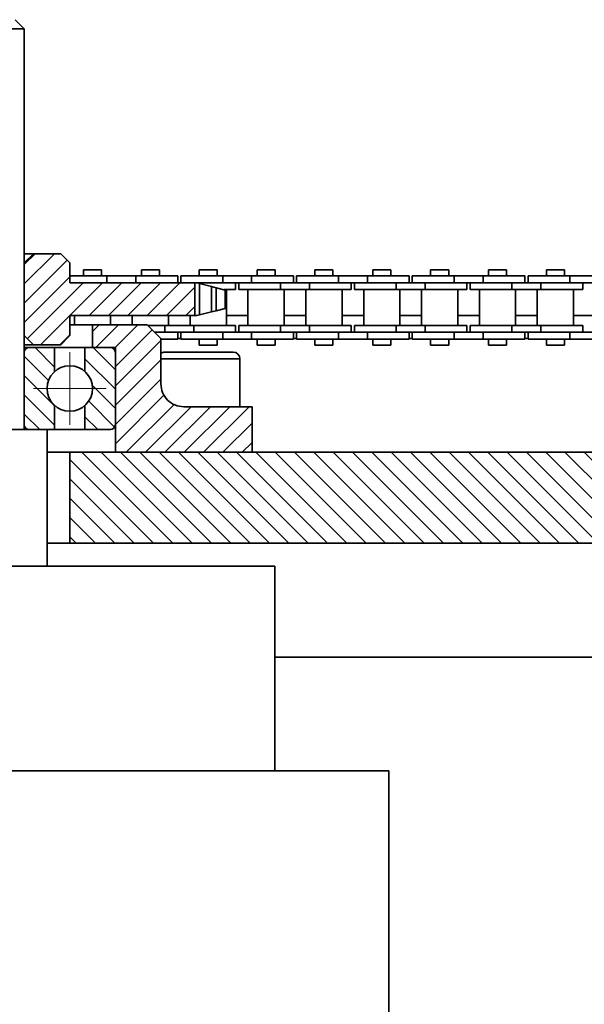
# Model space of a CAD drawing. Header units: millimetres. Extents: x -14862 to 14862, y -10512 to 10512.
# Tile 41 of 199: x -5515 to -5391, y -322 to -106. Entities that reach past the tile are written whole.
import ezdxf

# ---------------------------------------------------------------- set-up
doc = ezdxf.new("R2010")
doc.units = ezdxf.units.MM
doc.header["$LTSCALE"] = 4
doc.linetypes.add('点画线', pattern=[18, 12, -2, 2, -2])
for name, color, linetype, lineweight in [('中心线层', 1, '点画线', 18), ('几何体', 7, 'Continuous', 35), ('剖面线层', 4, 'Continuous', 18)]:
    doc.layers.add(name, color=color, linetype=linetype, lineweight=lineweight)
pattern_1 = [(135, (0, 0), (-2.121320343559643, -2.121320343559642), [])]
pattern_2 = [(45, (0, 0), (-2.121320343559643, 2.121320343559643), [])]

msp = doc.modelspace()

# ---------------------------------------------------------------- hatches: boundary and pattern name
at = {"layer": '剖面线层'}
h = msp.add_hatch(dxfattribs=at)
h.set_pattern_fill('无图案', color=256, style=0, pattern_type=0)
h.set_pattern_definition(pattern_2)
h.paths.add_polyline_path([(-5591.313091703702, -170.8801798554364), (-5591.313091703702, -163.6665873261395), (-5585.972515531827, -163.6665873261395), (-5585.272518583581, -163.6665873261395), (-5576.098171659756, -163.6665873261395), (-5569.747654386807, -163.6665873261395), (-5563.859669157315, -163.6665873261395), (-5563.859669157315, -162.1666960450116), (-5563.859669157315, -159.2734865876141), (-5561.858860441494, -157.2733931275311), (-5555.859295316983, -157.2733931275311), (-5553.859440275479, -159.2734865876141), (-5553.859440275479, -175.2732805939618), (-5555.859295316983, -177.2733740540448), (-5561.858860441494, -177.2733740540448), (-5563.859669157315, -175.2732805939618), (-5563.859669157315, -172.8802733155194), (-5563.859669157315, -170.8801798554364), (-5570.547787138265, -170.8801798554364), (-5575.298038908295, -170.8801798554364), (-5583.247868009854, -170.8801798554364), (-5587.998119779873, -170.8801798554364)], flags=0)
h.paths.add_polyline_path([(-5513.859478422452, -175.2732805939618), (-5513.859478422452, -159.2734865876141), (-5511.859623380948, -157.2733931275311), (-5505.859104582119, -157.2733931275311), (-5503.859249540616, -159.2734865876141), (-5503.859249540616, -160.7914976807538), (-5503.859249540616, -162.1666960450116), (-5503.859249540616, -163.6665873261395), (-5499.897686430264, -163.6665873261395), (-5493.548122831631, -163.6665873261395), (-5484.372822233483, -163.6665873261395), (-5483.672825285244, -163.6665873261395), (-5476.405826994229, -163.6665873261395), (-5476.405826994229, -170.8801798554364), (-5481.64817471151, -170.8801798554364), (-5486.397472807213, -170.8801798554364), (-5494.34730190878, -170.8801798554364), (-5499.097553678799, -170.8801798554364), (-5503.859249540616, -170.8801798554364), (-5503.859249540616, -172.8802733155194), (-5503.859249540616, -175.2732805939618), (-5505.859104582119, -177.2733740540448), (-5511.859623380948, -177.2733740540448)], flags=0)
h = msp.add_hatch(dxfattribs=at)
h.set_pattern_fill('无图案', color=256, style=0, pattern_type=0)
h.set_pattern_definition(pattern_2)
edge = h.paths.add_edge_path(flags=0)
edge.add_line((-5603.859631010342, -200.8801512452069), (-5603.859631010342, -190.8801607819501))
edge.add_line((-5603.859631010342, -190.8801607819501), (-5601.196018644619, -190.8801607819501))
edge.add_line((-5601.196018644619, -190.8801607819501), (-5588.859287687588, -190.8801607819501))
edge.add_arc((-5588.859648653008, -185.8796853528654), 5.000475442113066, 270.004135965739, 359.993131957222)
edge.add_line((-5583.859173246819, -185.8802847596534), (-5583.85917324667, -180.3802065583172))
edge.add_line((-5583.85917324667, -180.3802065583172), (-5583.85917324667, -179.134946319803))
edge.add_line((-5583.85917324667, -179.134946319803), (-5583.85917324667, -176.0166697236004))
edge.add_line((-5583.85917324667, -176.0166697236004), (-5583.85917324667, -175.8802942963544))
edge.add_line((-5583.85917324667, -175.8802942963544), (-5582.495310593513, -174.5165400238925))
edge.add_line((-5582.495310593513, -174.5165400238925), (-5582.447559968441, -174.4687931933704))
edge.add_line((-5582.447559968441, -174.4687931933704), (-5580.995300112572, -173.0166487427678))
edge.add_line((-5580.995300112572, -173.0166487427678), (-5580.858913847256, -172.8802733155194))
edge.add_line((-5580.858913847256, -172.8802733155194), (-5575.298038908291, -172.8802733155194))
edge.add_line((-5575.298038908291, -172.8802733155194), (-5570.547787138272, -172.8802733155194))
edge.add_line((-5570.547787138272, -172.8802733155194), (-5568.858829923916, -172.8802733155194))
edge.add_line((-5568.858829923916, -172.8802733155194), (-5568.858829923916, -177.8801493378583))
edge.add_line((-5568.858829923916, -177.8801493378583), (-5572.759357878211, -177.8801493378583))
edge.add_line((-5572.759357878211, -177.8801493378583), (-5573.858944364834, -177.8801493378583))
edge.add_line((-5573.858944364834, -177.8801493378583), (-5573.858944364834, -178.924599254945))
edge.add_arc((-5572.761527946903, -178.9788639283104), 1.098757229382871, 177.1691635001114, 180.0672229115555)
edge.add_arc((-5572.76002796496, -178.9790661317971), 1.098916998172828, 89.96506274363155, 180.0597782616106)
edge.add_arc((-5572.761571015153, -178.9788632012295), 1.098714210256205, 89.95447110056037, 177.1690904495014)
edge.add_line((-5573.85894439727, -178.9245992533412), (-5573.858944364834, -178.9802126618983))
edge.add_line((-5573.858944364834, -178.9802126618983), (-5573.858944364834, -194.7802118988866))
edge.add_line((-5573.858944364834, -194.7802118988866), (-5573.858944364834, -200.8801512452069))
edge.add_line((-5573.858944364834, -200.8801512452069), (-5603.859631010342, -200.8801512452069))
edge = h.paths.add_edge_path(flags=0)
edge.add_line((-5493.85902065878, -194.7802118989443), (-5493.85902065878, -178.9802126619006))
edge.add_line((-5493.85902065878, -178.9802126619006), (-5493.85902065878, -177.8801493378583))
edge.add_line((-5493.85902065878, -177.8801493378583), (-5494.959560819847, -177.8801493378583))
edge.add_line((-5494.959560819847, -177.8801493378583), (-5498.859135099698, -177.8801493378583))
edge.add_line((-5498.859135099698, -177.8801493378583), (-5498.859135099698, -172.8802733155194))
edge.add_line((-5498.859135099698, -172.8802733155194), (-5494.34730190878, -172.8802733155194))
edge.add_line((-5494.34730190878, -172.8802733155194), (-5486.859051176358, -172.8802733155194))
edge.add_line((-5486.859051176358, -172.8802733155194), (-5486.722692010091, -173.0166649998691))
edge.add_line((-5486.722692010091, -173.0166649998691), (-5485.222860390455, -174.5168542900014))
edge.add_line((-5485.222860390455, -174.5168542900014), (-5484.372999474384, -175.366917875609))
edge.add_line((-5484.372999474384, -175.366917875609), (-5483.85974545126, -175.8802942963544))
edge.add_line((-5483.85974545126, -175.8802942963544), (-5483.85974545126, -179.1349463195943))
edge.add_line((-5483.85974545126, -179.1349463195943), (-5483.85974545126, -180.3802065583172))
edge.add_line((-5483.85974545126, -180.3802065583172), (-5483.85974545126, -185.8802847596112))
edge.add_arc((-5478.859270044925, -185.8796853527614), 5.000475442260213, 180.0068680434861, 269.9958640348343)
edge.add_line((-5478.859631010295, -190.8801607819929), (-5466.522900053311, -190.8801607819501))
edge.add_line((-5466.522900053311, -190.8801607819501), (-5463.859287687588, -190.8801607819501))
edge.add_line((-5463.859287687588, -190.8801607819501), (-5463.859287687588, -200.8801512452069))
edge.add_line((-5463.859287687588, -200.8801512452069), (-5493.85902065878, -200.8801512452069))
edge.add_line((-5493.85902065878, -200.8801512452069), (-5493.85902065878, -194.7802118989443))
h = msp.add_hatch(dxfattribs=at)
h.set_pattern_fill('无图案', color=256, style=0, pattern_type=0)
h.set_pattern_definition(pattern_1)
edge = h.paths.add_edge_path(flags=0)
edge.add_line((-5513.860119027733, -194.7801522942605), (-5513.860119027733, -178.9801530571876))
edge.add_line((-5513.860119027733, -178.9801530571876), (-5513.860119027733, -177.8801493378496))
edge.add_line((-5513.860119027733, -177.8801493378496), (-5512.760532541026, -177.8801493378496))
edge.add_arc((-5512.761405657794, -178.9788631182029), 1.098714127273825, 89.95446867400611, 180.0672677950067)
edge.add_line((-5513.860119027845, -178.9801530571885), (-5513.860119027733, -177.8801493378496))
edge.add_line((-5513.860119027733, -177.8801493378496), (-5512.760532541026, -177.8801493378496))
edge.add_line((-5512.760532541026, -177.8801493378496), (-5507.193935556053, -177.8801493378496))
edge.add_line((-5507.193935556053, -177.8801493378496), (-5507.193935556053, -183.1665916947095))
edge.add_arc((-5503.860506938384, -186.8801824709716), 4.990240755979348, 131.9120853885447, 179.9999999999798)
edge.add_arc((-5503.860506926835, -186.8801824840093), 4.990240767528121, 179.9999998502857, 228.0879152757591)
edge.add_line((-5507.193935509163, -190.5937733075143), (-5507.193935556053, -195.8801560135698))
edge.add_line((-5507.193935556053, -195.8801560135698), (-5508.860004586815, -195.8801560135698))
edge.add_line((-5508.860004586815, -195.8801560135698), (-5512.760532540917, -195.8801560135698))
edge.add_arc((-5512.761507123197, -194.7815436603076), 1.098612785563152, 179.9274362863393, 270.0508272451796)
h = msp.add_hatch(dxfattribs=at)
h.set_pattern_fill('无图案', color=256, style=0, pattern_type=0)
h.set_pattern_definition(pattern_1)
edge = h.paths.add_edge_path(flags=0)
edge.add_line((-5493.860894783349, -194.7801522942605), (-5493.860894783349, -178.9801530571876))
edge.add_line((-5493.860894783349, -178.9801530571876), (-5493.860894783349, -177.8801493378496))
edge.add_line((-5493.860894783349, -177.8801493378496), (-5494.960481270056, -177.8801493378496))
edge.add_arc((-5494.959608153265, -178.9788631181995), 1.098714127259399, 359.932732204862, 450.0455313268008)
edge.add_line((-5493.860894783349, -178.9801530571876), (-5493.860894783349, -177.8801493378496))
edge.add_line((-5493.860894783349, -177.8801493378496), (-5494.960481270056, -177.8801493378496))
edge.add_line((-5494.960481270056, -177.8801493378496), (-5500.527078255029, -177.8801493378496))
edge.add_line((-5500.527078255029, -177.8801493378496), (-5500.527078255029, -183.1665916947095))
edge.add_arc((-5503.860506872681, -186.8801824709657), 4.990240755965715, 359.9999999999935, 408.0879146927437)
edge.add_arc((-5503.860506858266, -186.8801825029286), 4.990240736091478, 311.912084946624, 359.9999999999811)
edge.add_line((-5500.527078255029, -190.5937732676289), (-5500.527078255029, -195.8801560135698))
edge.add_line((-5500.527078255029, -195.8801560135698), (-5498.861009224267, -195.8801560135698))
edge.add_line((-5498.861009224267, -195.8801560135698), (-5494.960481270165, -195.8801560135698))
edge.add_arc((-5494.959506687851, -194.7815436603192), 1.098612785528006, 269.9491727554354, 360.072563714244)
h = msp.add_hatch(dxfattribs=at)
h.set_pattern_fill('无图案', color=256, style=0, pattern_type=0)
h.set_pattern_definition(pattern_1)
h.paths.add_polyline_path([(-6229.873463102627, -220.8802513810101), (-6229.873463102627, -200.8801512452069), (-6183.859631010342, -200.8801512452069), (-6153.858944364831, -200.8801512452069), (-6143.859669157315, -200.8801512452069), (-6143.859669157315, -220.8802513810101)], flags=0)
h.paths.add_polyline_path([(-6083.859249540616, -220.8802513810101), (-6083.859249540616, -200.8801512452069), (-6073.859020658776, -200.8801512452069), (-6043.859287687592, -200.8801512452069), (-5893.859669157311, -200.8801512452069), (-5863.858982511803, -200.8801512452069), (-5853.859707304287, -200.8801512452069), (-5853.859707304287, -220.8802513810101)], flags=0)
h.paths.add_polyline_path([(-5793.859287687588, -220.8802513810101), (-5793.859287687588, -200.8801512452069), (-5783.859058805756, -200.8801512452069), (-5753.859325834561, -200.8801512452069), (-5603.859707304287, -200.8801512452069), (-5573.859020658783, -200.8801512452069), (-5563.85974545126, -200.8801512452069), (-5563.85974545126, -220.8802513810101)], flags=0)
h.paths.add_polyline_path([(-5503.859325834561, -220.8802513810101), (-5503.859325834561, -200.8801512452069), (-5493.859096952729, -200.8801512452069), (-5463.859363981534, -200.8801512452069), (-5313.85974545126, -200.8801512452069), (-5283.859058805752, -200.8801512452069), (-5273.858829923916, -200.8801512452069), (-5273.858829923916, -220.8802513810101)], flags=0)
h.paths.add_polyline_path([(-5213.859363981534, -220.8802513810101), (-5213.859363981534, -200.8801512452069), (-5203.859135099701, -200.8801512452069), (-5173.859402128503, -200.8801512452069), (-5023.858829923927, -200.8801512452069), (-4993.859096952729, -200.8801512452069), (-4983.858868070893, -200.8801512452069), (-4983.858868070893, -220.8802513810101)], flags=0)
h.paths.add_polyline_path([(-4923.85940212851, -220.8802513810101), (-4923.85940212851, -200.8801512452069), (-4913.859173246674, -200.8801512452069), (-4883.859440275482, -200.8801512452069), (-4788.57879299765, -200.8801512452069), (-4788.57879299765, -220.8802513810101)], flags=0)

# ---------------------------------------------------------------- linework, layer by layer
at = {"layer": '中心线层'}
for p, q in [((-5503.860506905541, -194.8704232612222), (-5503.860506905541, -178.889941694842)), ((-5495.870266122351, -186.8801824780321), (-5511.850747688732, -186.8801824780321))]:
    msp.add_line(p, q, dxfattribs=at)
at = {"layer": '几何体'}
for p, q in [((-5513.859554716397, -107.8802160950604), (-5515.859409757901, -105.8801226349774)), ((-5513.859554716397, -107.8802160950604), (-5540.345951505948, -107.8802160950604)), ((-5513.859554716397, -195.880275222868), (-5513.859554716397, -107.8802160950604)), ((-5513.859554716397, -159.2734865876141), (-5511.859699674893, -157.2733931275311)), ((-5513.859554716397, -157.2733931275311), (-5511.859699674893, -157.2733931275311)), ((-5511.859699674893, -157.2733931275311), (-5505.859180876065, -157.2733931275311)), ((-5505.859180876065, -157.2733931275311), (-5503.859325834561, -159.2734865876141)), ((-5513.859554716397, -175.2732805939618), (-5513.859554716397, -159.2734865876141)), ((-5503.859325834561, -163.6665873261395), (-5503.859325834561, -159.2734865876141)), ((-5495.697781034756, -162.1666960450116), (-5503.859325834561, -162.1666960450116)), ((-5500.852390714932, -160.7914976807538), (-5500.852390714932, -162.1666960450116)), ((-5496.892734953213, -160.7914976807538), (-5500.852390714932, -160.7914976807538)), ((-5496.892734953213, -162.1666960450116), (-5496.892734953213, -160.7914976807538)), ((-5495.697781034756, -162.1666960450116), (-5495.697781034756, -163.6665873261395)), ((-5489.348217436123, -162.1666960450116), (-5495.697781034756, -162.1666960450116)), ((-5489.348217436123, -162.1666960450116), (-5489.348217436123, -163.6665873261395)), ((-5480.172916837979, -162.1666960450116), (-5489.348217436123, -162.1666960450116)), ((-5488.15230984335, -160.7914976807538), (-5488.15230984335, -162.1666960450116)), ((-5484.192654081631, -160.7914976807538), (-5488.15230984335, -160.7914976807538)), ((-5484.192654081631, -162.1666960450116), (-5484.192654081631, -160.7914976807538)), ((-5480.172916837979, -163.6665873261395), (-5480.172916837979, -162.1666960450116)), ((-5479.472919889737, -162.1666960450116), (-5479.472919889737, -163.6665873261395)), ((-5470.297619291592, -162.1666960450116), (-5479.472919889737, -162.1666960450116)), ((-5475.453182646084, -160.7914976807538), (-5475.453182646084, -162.1666960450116)), ((-5471.492573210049, -160.7914976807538), (-5475.453182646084, -160.7914976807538)), ((-5471.492573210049, -162.1666960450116), (-5471.492573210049, -160.7914976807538)), ((-5470.297619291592, -162.1666960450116), (-5470.297619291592, -163.6665873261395)), ((-5463.948055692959, -162.1666960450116), (-5470.297619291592, -162.1666960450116)), ((-5463.948055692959, -162.1666960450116), (-5463.948055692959, -163.6665873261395)), ((-5454.772755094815, -162.1666960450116), (-5463.948055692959, -162.1666960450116)), ((-5462.753101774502, -160.7914976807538), (-5462.753101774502, -162.1666960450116)), ((-5458.792492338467, -160.7914976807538), (-5462.753101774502, -160.7914976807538)), ((-5458.792492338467, -162.1666960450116), (-5458.792492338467, -160.7914976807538)), ((-5454.772755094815, -163.6665873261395), (-5454.772755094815, -162.1666960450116)), ((-5454.072758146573, -162.1666960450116), (-5454.072758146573, -163.6665873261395)), ((-5444.897457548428, -162.1666960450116), (-5454.072758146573, -162.1666960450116)), ((-5450.05302090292, -160.7914976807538), (-5450.05302090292, -162.1666960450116)), ((-5446.092411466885, -160.7914976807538), (-5450.05302090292, -160.7914976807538)), ((-5446.092411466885, -162.1666960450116), (-5446.092411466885, -160.7914976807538)), ((-5444.897457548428, -162.1666960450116), (-5444.897457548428, -163.6665873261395)), ((-5438.547893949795, -162.1666960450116), (-5444.897457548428, -162.1666960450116)), ((-5438.547893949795, -162.1666960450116), (-5438.547893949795, -163.6665873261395)), ((-5429.372593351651, -162.1666960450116), (-5438.547893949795, -162.1666960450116)), ((-5437.352940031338, -160.7914976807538), (-5437.352940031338, -162.1666960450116)), ((-5433.392330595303, -160.7914976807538), (-5437.352940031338, -160.7914976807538)), ((-5433.392330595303, -162.1666960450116), (-5433.392330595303, -160.7914976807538)), ((-5429.372593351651, -163.6665873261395), (-5429.372593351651, -162.1666960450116)), ((-5428.672596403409, -162.1666960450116), (-5428.672596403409, -163.6665873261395)), ((-5419.497295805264, -162.1666960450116), (-5428.672596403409, -162.1666960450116)), ((-5424.652859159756, -160.7914976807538), (-5424.652859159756, -162.1666960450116)), ((-5420.693203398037, -160.7914976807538), (-5424.652859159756, -160.7914976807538)), ((-5420.693203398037, -162.1666960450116), (-5420.693203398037, -160.7914976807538)), ((-5419.497295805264, -162.1666960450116), (-5419.497295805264, -163.6665873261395)), ((-5413.147732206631, -162.1666960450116), (-5419.497295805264, -162.1666960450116)), ((-5413.147732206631, -162.1666960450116), (-5413.147732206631, -163.6665873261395)), ((-5403.972431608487, -162.1666960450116), (-5413.147732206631, -162.1666960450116)), ((-5411.952778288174, -160.7914976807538), (-5411.952778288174, -162.1666960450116)), ((-5407.993122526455, -160.7914976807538), (-5411.952778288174, -160.7914976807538)), ((-5407.993122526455, -162.1666960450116), (-5407.993122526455, -160.7914976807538)), ((-5403.972431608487, -163.6665873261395), (-5403.972431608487, -162.1666960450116)), ((-5403.272434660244, -162.1666960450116), (-5403.272434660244, -163.6665873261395)), ((-5394.098087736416, -162.1666960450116), (-5403.272434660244, -162.1666960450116)), ((-5399.252697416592, -160.7914976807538), (-5399.252697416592, -162.1666960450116)), ((-5395.293041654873, -160.7914976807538), (-5399.252697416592, -160.7914976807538)), ((-5395.293041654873, -162.1666960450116), (-5395.293041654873, -160.7914976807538)), ((-5394.098087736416, -162.1666960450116), (-5394.098087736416, -163.6665873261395)), ((-5387.747570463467, -162.1666960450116), (-5394.098087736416, -162.1666960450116)), ((-5476.405903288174, -163.6665873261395), (-5503.859325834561, -163.6665873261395)), ((-5476.405903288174, -163.6665873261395), (-5476.405903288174, -170.8801798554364)), ((-5475.985332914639, -163.6665873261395), (-5476.405903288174, -163.6665873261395)), ((-5470.297619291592, -163.6665873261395), (-5476.036831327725, -163.6665873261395)), ((-5470.297619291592, -163.6665873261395), (-5476.005360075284, -163.6665873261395)), ((-5475.374981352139, -163.8210825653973), (-5475.985332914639, -163.6665873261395)), ((-5475.374981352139, -163.8210825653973), (-5475.374981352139, -170.7256846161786)), ((-5472.780033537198, -164.4788794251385), (-5475.374981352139, -163.8210825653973)), ((-5463.948055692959, -163.6665873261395), (-5470.297619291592, -163.6665873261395)), ((-5467.472835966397, -165.1667170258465), (-5467.472835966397, -163.6665873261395)), ((-5466.772839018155, -163.6665873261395), (-5466.772839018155, -165.1667170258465)), ((-5457.59753842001, -163.6665873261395), (-5463.948055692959, -163.6665873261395)), ((-5457.59753842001, -163.6665873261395), (-5463.948055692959, -163.6665873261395)), ((-5457.59753842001, -163.6665873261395), (-5457.59753842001, -165.1667170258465)), ((-5451.247974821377, -163.6665873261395), (-5457.59753842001, -163.6665873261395)), ((-5451.247974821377, -163.6665873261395), (-5451.247974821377, -165.1667170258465)), ((-5444.897457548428, -163.6665873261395), (-5451.247974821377, -163.6665873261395)), ((-5444.897457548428, -163.6665873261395), (-5451.247974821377, -163.6665873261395)), ((-5438.547893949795, -163.6665873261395), (-5444.897457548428, -163.6665873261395)), ((-5442.072674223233, -165.1667170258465), (-5442.072674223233, -163.6665873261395)), ((-5441.372677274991, -163.6665873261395), (-5441.372677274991, -165.1667170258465)), ((-5432.197376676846, -163.6665873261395), (-5438.547893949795, -163.6665873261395)), ((-5432.197376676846, -163.6665873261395), (-5438.547893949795, -163.6665873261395)), ((-5432.197376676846, -163.6665873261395), (-5432.197376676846, -165.1667170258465)), ((-5425.847813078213, -163.6665873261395), (-5432.197376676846, -163.6665873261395)), ((-5425.847813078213, -163.6665873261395), (-5425.847813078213, -165.1667170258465)), ((-5419.497295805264, -163.6665873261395), (-5425.847813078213, -163.6665873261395)), ((-5419.497295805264, -163.6665873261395), (-5425.847813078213, -163.6665873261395)), ((-5413.147732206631, -163.6665873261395), (-5419.497295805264, -163.6665873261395)), ((-5416.672512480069, -165.1667170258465), (-5416.672512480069, -163.6665873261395)), ((-5415.972515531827, -163.6665873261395), (-5415.972515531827, -165.1667170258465)), ((-5406.798168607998, -163.6665873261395), (-5413.147732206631, -163.6665873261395)), ((-5406.798168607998, -163.6665873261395), (-5413.147732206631, -163.6665873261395)), ((-5406.798168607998, -163.6665873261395), (-5406.798168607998, -165.1667170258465)), ((-5400.447651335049, -163.6665873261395), (-5406.798168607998, -163.6665873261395)), ((-5400.447651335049, -163.6665873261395), (-5400.447651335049, -165.1667170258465)), ((-5394.098087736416, -163.6665873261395), (-5400.447651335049, -163.6665873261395)), ((-5394.098087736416, -163.6665873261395), (-5400.447651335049, -163.6665873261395)), ((-5387.747570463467, -163.6665873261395), (-5394.098087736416, -163.6665873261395)), ((-5391.272350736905, -165.1667170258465), (-5391.272350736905, -163.6665873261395)), ((-5472.780033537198, -164.4788794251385), (-5472.780033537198, -170.0678877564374)), ((-5471.740528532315, -164.7416166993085), (-5472.780033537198, -164.4788794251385)), ((-5471.740528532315, -164.7416166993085), (-5471.740528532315, -169.8051504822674)), ((-5469.74353451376, -165.2542166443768), (-5471.740528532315, -164.7416166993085)), ((-5467.472835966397, -165.1667170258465), (-5470.022961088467, -165.1667170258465)), ((-5469.74353451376, -169.2927889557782), (-5469.74353451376, -165.2542166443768)), ((-5469.497486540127, -173.0166487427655), (-5469.497486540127, -165.1667170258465)), ((-5457.59753842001, -165.1667170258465), (-5466.772839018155, -165.1667170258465)), ((-5464.748188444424, -165.1667170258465), (-5464.748188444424, -173.0166487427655)), ((-5451.247974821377, -165.1667170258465), (-5457.59753842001, -165.1667170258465)), ((-5456.797405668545, -173.0166487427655), (-5456.797405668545, -165.1667170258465)), ((-5452.048107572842, -165.1667170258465), (-5452.048107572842, -173.0166487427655)), ((-5442.072674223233, -165.1667170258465), (-5451.247974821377, -165.1667170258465)), ((-5444.097324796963, -173.0166487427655), (-5444.097324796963, -165.1667170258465)), ((-5432.197376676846, -165.1667170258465), (-5441.372677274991, -165.1667170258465)), ((-5439.34802670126, -165.1667170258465), (-5439.34802670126, -173.0166487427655)), ((-5425.847813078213, -165.1667170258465), (-5432.197376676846, -165.1667170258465)), ((-5431.398197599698, -173.0166487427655), (-5431.398197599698, -165.1667170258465)), ((-5426.647945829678, -165.1667170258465), (-5426.647945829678, -173.0166487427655)), ((-5416.672512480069, -165.1667170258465), (-5425.847813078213, -165.1667170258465)), ((-5418.698116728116, -173.0166487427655), (-5418.698116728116, -165.1667170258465)), ((-5406.798168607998, -165.1667170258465), (-5415.972515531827, -165.1667170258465)), ((-5413.947864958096, -165.1667170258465), (-5413.947864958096, -173.0166487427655)), ((-5400.447651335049, -165.1667170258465), (-5406.798168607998, -165.1667170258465)), ((-5405.998035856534, -173.0166487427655), (-5405.998035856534, -165.1667170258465)), ((-5401.247784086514, -165.1667170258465), (-5401.247784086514, -173.0166487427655)), ((-5391.272350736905, -165.1667170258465), (-5400.447651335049, -165.1667170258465)), ((-5393.297954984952, -173.0166487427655), (-5393.297954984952, -165.1667170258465)), ((-5475.985332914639, -170.8801798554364), (-5475.374981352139, -170.7256846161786)), ((-5475.374981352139, -170.7256846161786), (-5472.780033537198, -170.0678877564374)), ((-5472.780033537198, -170.0678877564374), (-5471.740528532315, -169.8051504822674)), ((-5471.740528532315, -169.8051504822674), (-5469.74353451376, -169.2927889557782)), ((-5503.859325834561, -175.2732805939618), (-5503.859325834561, -170.8801798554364)), ((-5503.859325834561, -170.8801798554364), (-5476.405903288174, -170.8801798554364)), ((-5498.859211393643, -172.8802733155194), (-5503.859325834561, -172.8802733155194)), ((-5502.847477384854, -170.8801798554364), (-5502.847477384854, -172.8802733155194)), ((-5498.859211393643, -177.8801493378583), (-5498.859211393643, -172.8802733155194)), ((-5498.859211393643, -172.8802733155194), (-5486.859127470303, -172.8802733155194)), ((-5494.897648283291, -172.8802733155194), (-5494.897648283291, -170.8801798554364)), ((-5490.147396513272, -170.8801798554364), (-5490.147396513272, -172.8802733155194)), ((-5486.859127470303, -172.8802733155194), (-5483.858868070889, -175.8802942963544)), ((-5482.197567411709, -173.0166487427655), (-5482.197567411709, -170.8801798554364)), ((-5477.44731564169, -170.8801798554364), (-5477.44731564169, -173.0166487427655)), ((-5476.405903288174, -170.8801798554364), (-5475.985332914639, -170.8801798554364)), ((-5469.497486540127, -170.8801798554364), (-5464.748188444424, -170.8801798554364)), ((-5456.797405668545, -170.8801798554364), (-5452.048107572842, -170.8801798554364)), ((-5444.097324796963, -170.8801798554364), (-5439.34802670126, -170.8801798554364)), ((-5431.398197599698, -170.8801798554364), (-5426.647945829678, -170.8801798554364)), ((-5418.698116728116, -170.8801798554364), (-5413.947864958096, -170.8801798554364)), ((-5405.998035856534, -170.8801798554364), (-5401.247784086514, -170.8801798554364)), ((-5393.297954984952, -170.8801798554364), (-5388.547703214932, -170.8801798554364)), ((-5482.997700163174, -173.0166487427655), (-5486.722752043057, -173.0166487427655)), ((-5482.997700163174, -174.5165400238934), (-5485.22262234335, -174.5165400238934)), ((-5482.997700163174, -174.5165400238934), (-5485.22262234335, -174.5165400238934)), ((-5482.997700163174, -174.5165400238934), (-5482.997700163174, -173.0166487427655)), ((-5476.648136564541, -173.0166487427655), (-5482.997700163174, -173.0166487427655)), ((-5476.648136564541, -174.5165400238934), (-5482.997700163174, -174.5165400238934)), ((-5480.172916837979, -176.0166697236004), (-5480.172916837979, -174.5165400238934)), ((-5479.472919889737, -174.5165400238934), (-5479.472919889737, -176.0166697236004)), ((-5476.648136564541, -174.5165400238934), (-5476.648136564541, -173.0166487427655)), ((-5467.472835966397, -173.0166487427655), (-5476.648136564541, -173.0166487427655)), ((-5470.297619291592, -174.5165400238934), (-5476.648136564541, -174.5165400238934)), ((-5470.297619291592, -174.5165400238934), (-5476.648136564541, -174.5165400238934)), ((-5470.297619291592, -176.0166697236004), (-5470.297619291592, -174.5165400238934)), ((-5463.948055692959, -174.5165400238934), (-5470.297619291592, -174.5165400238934)), ((-5467.472835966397, -174.5165400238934), (-5467.472835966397, -173.0166487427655)), ((-5466.772839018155, -173.0166487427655), (-5466.772839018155, -174.5165400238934)), ((-5457.59753842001, -173.0166487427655), (-5466.772839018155, -173.0166487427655)), ((-5457.59753842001, -174.5165400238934), (-5463.948055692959, -174.5165400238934)), ((-5463.948055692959, -176.0166697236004), (-5463.948055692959, -174.5165400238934)), ((-5457.59753842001, -174.5165400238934), (-5463.948055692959, -174.5165400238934)), ((-5457.59753842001, -174.5165400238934), (-5457.59753842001, -173.0166487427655)), ((-5451.247974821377, -173.0166487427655), (-5457.59753842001, -173.0166487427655)), ((-5451.247974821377, -174.5165400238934), (-5457.59753842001, -174.5165400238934)), ((-5454.772755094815, -176.0166697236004), (-5454.772755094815, -174.5165400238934)), ((-5454.072758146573, -174.5165400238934), (-5454.072758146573, -176.0166697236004)), ((-5451.247974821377, -174.5165400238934), (-5451.247974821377, -173.0166487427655)), ((-5442.072674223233, -173.0166487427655), (-5451.247974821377, -173.0166487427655)), ((-5444.897457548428, -174.5165400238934), (-5451.247974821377, -174.5165400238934)), ((-5444.897457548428, -174.5165400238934), (-5451.247974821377, -174.5165400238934)), ((-5444.897457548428, -176.0166697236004), (-5444.897457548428, -174.5165400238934)), ((-5438.547893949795, -174.5165400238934), (-5444.897457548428, -174.5165400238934)), ((-5442.072674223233, -174.5165400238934), (-5442.072674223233, -173.0166487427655)), ((-5441.372677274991, -173.0166487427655), (-5441.372677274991, -174.5165400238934)), ((-5432.197376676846, -173.0166487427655), (-5441.372677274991, -173.0166487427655)), ((-5432.197376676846, -174.5165400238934), (-5438.547893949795, -174.5165400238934)), ((-5438.547893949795, -176.0166697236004), (-5438.547893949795, -174.5165400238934)), ((-5432.197376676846, -174.5165400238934), (-5438.547893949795, -174.5165400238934)), ((-5432.197376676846, -174.5165400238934), (-5432.197376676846, -173.0166487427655)), ((-5425.847813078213, -173.0166487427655), (-5432.197376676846, -173.0166487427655)), ((-5425.847813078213, -174.5165400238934), (-5432.197376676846, -174.5165400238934)), ((-5429.372593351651, -176.0166697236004), (-5429.372593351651, -174.5165400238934)), ((-5428.672596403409, -174.5165400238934), (-5428.672596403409, -176.0166697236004)), ((-5425.847813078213, -174.5165400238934), (-5425.847813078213, -173.0166487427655)), ((-5416.672512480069, -173.0166487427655), (-5425.847813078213, -173.0166487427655)), ((-5419.497295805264, -174.5165400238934), (-5425.847813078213, -174.5165400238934)), ((-5419.497295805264, -174.5165400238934), (-5425.847813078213, -174.5165400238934)), ((-5419.497295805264, -176.0166697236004), (-5419.497295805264, -174.5165400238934)), ((-5413.147732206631, -174.5165400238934), (-5419.497295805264, -174.5165400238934)), ((-5416.672512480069, -174.5165400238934), (-5416.672512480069, -173.0166487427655)), ((-5415.972515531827, -173.0166487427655), (-5415.972515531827, -174.5165400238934)), ((-5406.798168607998, -173.0166487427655), (-5415.972515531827, -173.0166487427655)), ((-5406.798168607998, -174.5165400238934), (-5413.147732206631, -174.5165400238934)), ((-5413.147732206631, -176.0166697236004), (-5413.147732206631, -174.5165400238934)), ((-5406.798168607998, -174.5165400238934), (-5413.147732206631, -174.5165400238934)), ((-5406.798168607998, -174.5165400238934), (-5406.798168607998, -173.0166487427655)), ((-5400.447651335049, -173.0166487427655), (-5406.798168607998, -173.0166487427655)), ((-5400.447651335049, -174.5165400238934), (-5406.798168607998, -174.5165400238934)), ((-5403.972431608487, -176.0166697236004), (-5403.972431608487, -174.5165400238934)), ((-5403.272434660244, -174.5165400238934), (-5403.272434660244, -176.0166697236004)), ((-5400.447651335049, -174.5165400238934), (-5400.447651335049, -173.0166487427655)), ((-5391.272350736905, -173.0166487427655), (-5400.447651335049, -173.0166487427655)), ((-5394.098087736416, -174.5165400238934), (-5400.447651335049, -174.5165400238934)), ((-5394.098087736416, -174.5165400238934), (-5400.447651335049, -174.5165400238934)), ((-5394.098087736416, -176.0166697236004), (-5394.098087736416, -174.5165400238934)), ((-5387.747570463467, -174.5165400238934), (-5394.098087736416, -174.5165400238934)), ((-5391.272350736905, -174.5165400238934), (-5391.272350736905, -173.0166487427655)), ((-5511.859699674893, -177.2733740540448), (-5513.859554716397, -175.2732805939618)), ((-5511.859699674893, -177.2733740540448), (-5513.859554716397, -177.2733740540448)), ((-5511.859699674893, -177.2733740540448), (-5505.859180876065, -177.2733740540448)), ((-5503.859325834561, -175.2732805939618), (-5505.859180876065, -177.2733740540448)), ((-5483.858868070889, -185.8802847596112), (-5483.858868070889, -175.8802942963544)), ((-5480.172916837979, -176.0166697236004), (-5483.858868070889, -176.0166697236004)), ((-5479.472919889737, -175.8802942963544), (-5480.172916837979, -175.8802942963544)), ((-5470.297619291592, -176.0166697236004), (-5479.472919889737, -176.0166697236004)), ((-5475.453182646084, -176.0166697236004), (-5475.453182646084, -177.3916296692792)), ((-5471.492573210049, -177.3916296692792), (-5471.492573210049, -176.0166697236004)), ((-5463.948055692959, -176.0166697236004), (-5470.297619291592, -176.0166697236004)), ((-5454.772755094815, -176.0166697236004), (-5463.948055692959, -176.0166697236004)), ((-5462.753101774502, -176.0166697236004), (-5462.753101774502, -177.3916296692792)), ((-5458.792492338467, -177.3916296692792), (-5458.792492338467, -176.0166697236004)), ((-5454.072758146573, -175.8802942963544), (-5454.772755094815, -175.8802942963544)), ((-5444.897457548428, -176.0166697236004), (-5454.072758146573, -176.0166697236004)), ((-5450.05302090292, -176.0166697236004), (-5450.05302090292, -177.3916296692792)), ((-5446.092411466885, -177.3916296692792), (-5446.092411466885, -176.0166697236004)), ((-5438.547893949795, -176.0166697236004), (-5444.897457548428, -176.0166697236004)), ((-5429.372593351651, -176.0166697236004), (-5438.547893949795, -176.0166697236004)), ((-5437.352940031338, -176.0166697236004), (-5437.352940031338, -177.3916296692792)), ((-5433.392330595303, -177.3916296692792), (-5433.392330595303, -176.0166697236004)), ((-5428.672596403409, -175.8802942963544), (-5429.372593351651, -175.8802942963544)), ((-5419.497295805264, -176.0166697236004), (-5428.672596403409, -176.0166697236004)), ((-5424.652859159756, -176.0166697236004), (-5424.652859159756, -177.3916296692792)), ((-5420.693203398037, -177.3916296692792), (-5420.693203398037, -176.0166697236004)), ((-5413.147732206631, -176.0166697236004), (-5419.497295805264, -176.0166697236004)), ((-5403.972431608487, -176.0166697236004), (-5413.147732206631, -176.0166697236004)), ((-5411.952778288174, -176.0166697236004), (-5411.952778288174, -177.3916296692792)), ((-5407.993122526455, -177.3916296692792), (-5407.993122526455, -176.0166697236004)), ((-5403.272434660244, -175.8802942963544), (-5403.972431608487, -175.8802942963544)), ((-5394.098087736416, -176.0166697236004), (-5403.272434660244, -176.0166697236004)), ((-5399.252697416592, -176.0166697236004), (-5399.252697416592, -177.3916296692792)), ((-5395.293041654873, -177.3916296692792), (-5395.293041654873, -176.0166697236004)), ((-5387.747570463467, -176.0166697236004), (-5394.098087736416, -176.0166697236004)), ((-5513.859554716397, -177.8801493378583), (-5512.759014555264, -177.8801493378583)), ((-5513.859554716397, -178.9802126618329), (-5513.859554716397, -194.7802118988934)), ((-5507.192417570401, -177.8801493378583), (-5512.759014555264, -177.8801493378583)), ((-5507.194215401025, -177.8801493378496), (-5507.194215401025, -183.1668429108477)), ((-5500.526234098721, -177.8801493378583), (-5507.192417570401, -177.8801493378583)), ((-5500.527078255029, -183.1665916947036), (-5500.527078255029, -177.8801493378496)), ((-5494.959637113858, -177.8801493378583), (-5500.526234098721, -177.8801493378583)), ((-5498.859211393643, -177.8801493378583), (-5493.859096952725, -177.8801493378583)), ((-5493.859096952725, -200.8801512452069), (-5493.859096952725, -177.8801493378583)), ((-5493.859096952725, -194.7802118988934), (-5493.859096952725, -178.9802126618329)), ((-5483.023449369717, -178.8803152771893), (-5471.280857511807, -178.8803152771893)), ((-5471.492573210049, -177.3916296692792), (-5475.453182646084, -177.3916296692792)), ((-5471.280857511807, -178.8803152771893), (-5468.023106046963, -178.8803152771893)), ((-5458.792492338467, -177.3916296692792), (-5462.753101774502, -177.3916296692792)), ((-5446.092411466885, -177.3916296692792), (-5450.05302090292, -177.3916296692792)), ((-5433.392330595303, -177.3916296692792), (-5437.352940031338, -177.3916296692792)), ((-5420.693203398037, -177.3916296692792), (-5424.652859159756, -177.3916296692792)), ((-5407.993122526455, -177.3916296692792), (-5411.952778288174, -177.3916296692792)), ((-5395.293041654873, -177.3916296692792), (-5399.252697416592, -177.3916296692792)), ((-5470.433041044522, -180.3802065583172), (-5483.858868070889, -180.3802065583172)), ((-5466.522976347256, -180.3802065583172), (-5470.433041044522, -180.3802065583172)), ((-5466.522976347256, -190.8801607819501), (-5466.522976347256, -180.3802065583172)), ((-5507.194215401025, -190.5935220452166), (-5507.194215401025, -195.8801560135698)), ((-5500.527078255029, -195.8801560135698), (-5500.527078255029, -190.5505125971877)), ((-5463.859363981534, -190.8801607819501), (-5478.859707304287, -190.8801607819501)), ((-5463.859363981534, -190.8801607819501), (-5463.859363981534, -200.8801512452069)), ((-5541.968151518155, -195.880275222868), (-5508.859440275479, -195.880275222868)), ((-5508.859440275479, -225.8802466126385), (-5508.859440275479, -195.880275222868)), ((-5508.859440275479, -195.880275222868), (-5507.192417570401, -195.880275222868)), ((-5500.526234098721, -195.880275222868), (-5507.192417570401, -195.880275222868)), ((-5500.526234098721, -195.880275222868), (-5494.959637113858, -195.880275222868)), ((-5508.859440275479, -200.8801512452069), (-5503.859325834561, -200.8801512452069)), ((-5503.859325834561, -200.8801512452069), (-5503.859325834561, -220.8802513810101)), ((-5273.858829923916, -200.8801512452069), (-5503.859325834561, -200.8801512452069)), ((-5493.859096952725, -200.8801512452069), (-5463.859363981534, -200.8801512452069)), ((-5508.859440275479, -220.8802513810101), (-5503.859325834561, -220.8802513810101)), ((-5273.858829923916, -220.8802513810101), (-5503.859325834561, -220.8802513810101)), ((-5558.186336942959, -225.8802466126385), (-5458.859249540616, -225.8802466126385)), ((-5458.859249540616, -270.8802036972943), (-5458.859249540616, -225.8802466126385)), ((-5318.858906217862, -245.8802275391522), (-5458.859249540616, -245.8802275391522)), ((-5433.859631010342, -270.8802036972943), (-5633.859440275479, -270.8802036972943)), ((-5433.859631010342, -2670.880209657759), (-5433.859631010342, -270.8802036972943))]:
    msp.add_line(p, q, dxfattribs=at)
msp.add_circle((-5503.860506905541, -186.8801824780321), 4.990240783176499, dxfattribs=at)
for centre, radius, start, end in [((-5512.759010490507, -178.9806936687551), 1.100544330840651, 90.00021160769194, 179.9749581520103), ((-5494.959641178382, -178.9806936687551), 1.100544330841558, 0.0250418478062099, 89.99978839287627), ((-5483.02373167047, -180.377166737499), 1.496851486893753, 89.98919422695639, 123.9126740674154), ((-5468.023200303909, -180.3805392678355), 1.500223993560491, 0.01270666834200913, 89.99640018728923), ((-5478.860020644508, -185.8813132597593), 4.998847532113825, 179.9882115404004, 270.0035914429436), ((-5512.759010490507, -194.7797308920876), 1.100544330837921, 180.0250418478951, 269.9997883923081), ((-5494.959641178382, -194.7797308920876), 1.10054433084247, 270.0002116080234, 359.9749581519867)]:
    msp.add_arc(centre, radius, start, end, dxfattribs=at)

doc.saveas('drawing.dxf')
